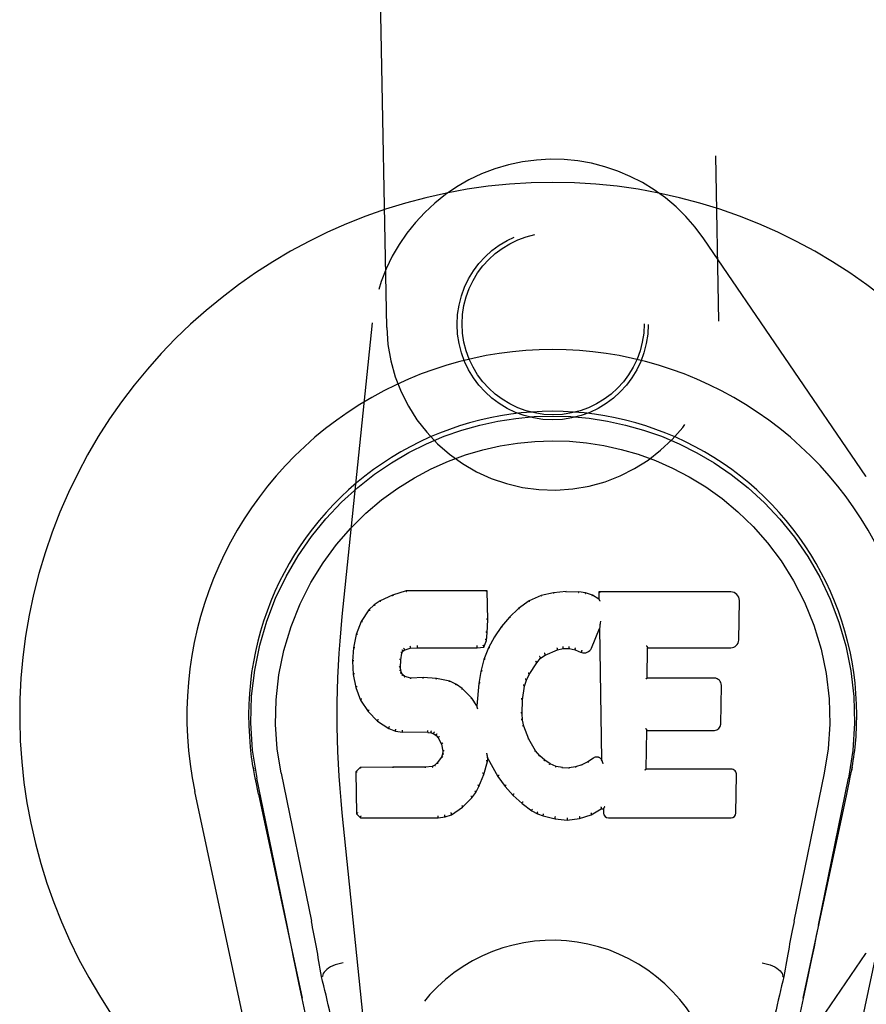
# Model space of a CAD drawing. Header units: inches. Extents: x 0 to 141, y 0 to 91.
# Tile 8 of 15: x 58.94 to 60.53, y 45.15 to 47.01. Entities that reach past the tile are written whole.
import ezdxf

# ---------------------------------------------------------------- set-up
doc = ezdxf.new("R2010")
doc.units = ezdxf.units.IN
doc.header["$LTSCALE"] = 7.730338
doc.header["$MEASUREMENT"] = 0
doc.linetypes.add('HIDDEN', pattern=[0.2, 0.1, -0.1])
doc.layers.add('DOOR_ASSEMBLY', color=7, linetype='CONTINUOUS')

msp = doc.modelspace()

# ---------------------------------------------------------------- linework, layer by layer
at = {"layer": 'DOOR_ASSEMBLY', "color": 8, "linetype": 'HIDDEN'}
for p, q in [((60.2188, 48.2949), (60.2545, 46.4377)), ((59.6296, 46.4257), (59.5939, 48.2829)), ((60.5316, 46.1459), (60.2265, 46.593)), ((59.6017, 46.4346), (59.5449, 45.8811)), ((60.5327, 46.1446), (60.5316, 46.1459)), ((59.5449, 45.5113), (59.6017, 44.9578)), ((60.5316, 45.2465), (60.5327, 45.2478)), ((60.2265, 44.7994), (60.5316, 45.2465))]:
    msp.add_line(p, q, dxfattribs=at)
at = {"layer": 'DOOR_ASSEMBLY', "color": 7, "linetype": 'Continuous'}
for p, q in [((59.6402, 45.9215), (59.6171, 45.9108)), ((59.666, 45.9297), (59.6402, 45.9215)), ((59.6404, 45.9209), (59.6402, 45.9215)), ((59.8189, 45.9297), (59.666, 45.9297)), ((59.6661, 45.929), (59.666, 45.9297)), ((59.8183, 45.9291), (59.8189, 45.9297)), ((59.8201, 45.8749), (59.8189, 45.9297)), ((59.92, 45.9205), (59.8975, 45.9105)), ((59.9436, 45.9259), (59.92, 45.9205)), ((59.9202, 45.9198), (59.92, 45.9205)), ((59.9671, 45.9282), (59.9436, 45.9259)), ((59.9437, 45.9252), (59.9436, 45.9259)), ((59.9671, 45.9282), (59.9912, 45.9278)), ((59.9672, 45.9275), (59.9671, 45.9282)), ((59.9911, 45.9271), (59.9912, 45.9278)), ((60.004, 45.9258), (59.9912, 45.9278)), ((60.0039, 45.9251), (60.004, 45.9258)), ((60.0169, 45.9215), (60.004, 45.9258)), ((60.0166, 45.921), (60.0169, 45.9215)), ((60.029, 45.9136), (60.0169, 45.9215)), ((60.2775, 45.9276), (60.0287, 45.9276)), ((60.0293, 45.927), (60.0287, 45.9276)), ((60.0287, 45.9276), (60.029, 45.9136)), ((59.606, 45.9031), (59.596, 45.8936)), ((59.6171, 45.9108), (59.606, 45.9031)), ((59.6064, 45.9026), (59.606, 45.9031)), ((59.6174, 45.9103), (59.6171, 45.9108)), ((59.8975, 45.9105), (59.8778, 45.8962)), ((59.8978, 45.91), (59.8975, 45.9105)), ((60.029, 45.9136), (60.0296, 45.9124)), ((60.2923, 45.8368), (60.2936, 45.9112)), ((59.596, 45.8936), (59.5813, 45.8718)), ((59.5965, 45.8932), (59.596, 45.8936)), ((59.8608, 45.8798), (59.8456, 45.8621)), ((59.8778, 45.8962), (59.8608, 45.8798)), ((59.8612, 45.8794), (59.8608, 45.8798)), ((59.8782, 45.8957), (59.8778, 45.8962)), ((59.5813, 45.8718), (59.5716, 45.8471)), ((59.5818, 45.8715), (59.5813, 45.8718)), ((59.8187, 45.8504), (59.8201, 45.8749)), ((59.8195, 45.8749), (59.8201, 45.8749)), ((59.8456, 45.8621), (59.8323, 45.8428)), ((59.8461, 45.8617), (59.8456, 45.8621)), ((60.0305, 45.8615), (60.0299, 45.8586)), ((60.0307, 45.8634), (60.0306, 45.8629)), ((60.0308, 45.8641), (60.0307, 45.8634)), ((60.0309, 45.8648), (60.0308, 45.8641)), ((60.0311, 45.8659), (60.0309, 45.8648)), ((60.0312, 45.867), (60.0311, 45.8659)), ((60.0315, 45.8682), (60.0312, 45.867)), ((60.0317, 45.8696), (60.0315, 45.8682)), ((60.032, 45.8715), (60.0317, 45.8696)), ((60.0323, 45.8727), (60.032, 45.8715)), ((59.5716, 45.8471), (59.5666, 45.8221)), ((59.5722, 45.8469), (59.5716, 45.8471)), ((59.8171, 45.8362), (59.8187, 45.8504)), ((59.8181, 45.8505), (59.8187, 45.8504)), ((59.8323, 45.8428), (59.8212, 45.8221)), ((59.8328, 45.8425), (59.8323, 45.8428)), ((60.0151, 45.8218), (60.0299, 45.8586)), ((60.0299, 45.8586), (60.0342, 45.6115)), ((59.6869, 45.8263), (59.687, 45.8249)), ((59.687, 45.8229), (59.687, 45.8224)), ((59.8, 45.8249), (59.7999, 45.8263)), ((59.8, 45.8224), (59.8126, 45.8234)), ((59.8, 45.8229), (59.8, 45.8224)), ((59.8122, 45.824), (59.8126, 45.8234)), ((59.8126, 45.8234), (59.8171, 45.8362)), ((59.8165, 45.8363), (59.8171, 45.8362)), ((60.1203, 45.8228), (60.1208, 45.8223)), ((59.5666, 45.8221), (59.5651, 45.7971)), ((59.5672, 45.822), (59.5666, 45.8221)), ((59.6562, 45.7994), (59.6581, 45.8124)), ((59.6576, 45.8126), (59.6581, 45.8124)), ((59.6581, 45.8124), (59.6598, 45.8157)), ((59.6593, 45.8161), (59.6598, 45.8157)), ((59.6598, 45.8157), (59.6623, 45.8179)), ((59.6621, 45.8184), (59.6623, 45.8179)), ((59.6623, 45.8179), (59.6737, 45.8213)), ((59.6736, 45.8219), (59.6737, 45.8213)), ((59.6737, 45.8213), (59.687, 45.8224)), ((59.687, 45.8224), (59.8, 45.8224)), ((59.8212, 45.8221), (59.8126, 45.8002)), ((59.8217, 45.8218), (59.8212, 45.8221)), ((59.919, 45.8026), (59.9278, 45.8086)), ((59.9276, 45.8091), (59.9278, 45.8086)), ((59.9278, 45.8086), (59.9512, 45.8183)), ((59.951, 45.8189), (59.9512, 45.8183)), ((59.9512, 45.8183), (59.962, 45.8211)), ((59.9619, 45.8216), (59.962, 45.8211)), ((59.962, 45.8211), (59.9729, 45.8209)), ((59.9729, 45.8214), (59.9729, 45.8209)), ((59.9729, 45.8209), (59.9843, 45.8182)), ((59.9844, 45.8188), (59.9843, 45.8182)), ((59.9843, 45.8182), (59.9959, 45.8137)), ((59.9961, 45.8142), (59.9959, 45.8137)), ((60.1198, 45.765), (60.1208, 45.8223)), ((60.1208, 45.8223), (60.2775, 45.8223)), ((59.5657, 45.7971), (59.5651, 45.7971)), ((59.5651, 45.7971), (59.5664, 45.7721)), ((59.6547, 45.7854), (59.6553, 45.7854)), ((59.6553, 45.7854), (59.6562, 45.7994)), ((59.6557, 45.7795), (59.6553, 45.7854)), ((59.6556, 45.7994), (59.6562, 45.7994)), ((59.8126, 45.8002), (59.8066, 45.7778)), ((59.8132, 45.8), (59.8126, 45.8002)), ((59.898, 45.7718), (59.9119, 45.7939)), ((59.9115, 45.7943), (59.9119, 45.7939)), ((59.9119, 45.7939), (59.919, 45.8026)), ((59.9187, 45.8031), (59.919, 45.8026)), ((59.567, 45.7722), (59.5664, 45.7721)), ((59.5664, 45.7721), (59.571, 45.7472)), ((59.6551, 45.7794), (59.6557, 45.7795)), ((59.6571, 45.7749), (59.6557, 45.7795)), ((59.6566, 45.7746), (59.6571, 45.7749)), ((59.6598, 45.7712), (59.6571, 45.7749)), ((59.6594, 45.7707), (59.6598, 45.7712)), ((59.6635, 45.7684), (59.6598, 45.7712)), ((59.6632, 45.7679), (59.6635, 45.7684)), ((59.675, 45.7652), (59.6635, 45.7684)), ((59.8066, 45.7778), (59.8027, 45.755)), ((59.8072, 45.7776), (59.8066, 45.7778)), ((59.8925, 45.7611), (59.898, 45.7718)), ((59.8975, 45.7721), (59.898, 45.7718)), ((59.6749, 45.7645), (59.675, 45.7652)), ((59.698, 45.766), (59.675, 45.7652)), ((59.7231, 45.7646), (59.698, 45.766)), ((59.698, 45.7653), (59.698, 45.766)), ((59.698, 45.7647), (59.698, 45.7653)), ((59.723, 45.764), (59.7231, 45.7646)), ((59.7482, 45.7591), (59.7231, 45.7646)), ((59.748, 45.7585), (59.7482, 45.7591)), ((59.7607, 45.7534), (59.7482, 45.7591)), ((59.7604, 45.7529), (59.7607, 45.7534)), ((59.7717, 45.7456), (59.7607, 45.7534)), ((59.8027, 45.755), (59.7991, 45.7129)), ((59.8033, 45.7549), (59.8027, 45.755)), ((59.8854, 45.7244), (59.889, 45.75)), ((59.8884, 45.7501), (59.889, 45.75)), ((59.889, 45.75), (59.8925, 45.7611)), ((59.892, 45.7613), (59.8925, 45.7611)), ((60.1192, 45.7644), (60.1198, 45.765)), ((60.2465, 45.765), (60.1198, 45.765)), ((60.2585, 45.6783), (60.2598, 45.7515)), ((59.5715, 45.7474), (59.571, 45.7472)), ((59.571, 45.7472), (59.5803, 45.7235)), ((59.7713, 45.7451), (59.7717, 45.7456)), ((59.7899, 45.7273), (59.7717, 45.7456)), ((59.5808, 45.7238), (59.5803, 45.7235)), ((59.5803, 45.7235), (59.5943, 45.7022)), ((59.7894, 45.7269), (59.7899, 45.7273)), ((59.7991, 45.7129), (59.7899, 45.7273)), ((59.7995, 45.711), (59.7991, 45.7129)), ((59.8843, 45.6984), (59.8854, 45.7244)), ((59.8848, 45.7245), (59.8854, 45.7244)), ((59.5947, 45.7025), (59.5943, 45.7022)), ((59.5943, 45.7022), (59.612, 45.6839)), ((59.8837, 45.6983), (59.8843, 45.6984)), ((59.8853, 45.6862), (59.8843, 45.6984)), ((59.6124, 45.6843), (59.612, 45.6839)), ((59.612, 45.6839), (59.6334, 45.67)), ((59.8847, 45.6861), (59.8853, 45.6862)), ((59.8879, 45.6744), (59.8853, 45.6862)), ((59.8873, 45.6742), (59.8879, 45.6744)), ((59.8973, 45.6504), (59.8879, 45.6744)), ((59.6337, 45.6705), (59.6334, 45.67)), ((59.6334, 45.67), (59.6461, 45.6654)), ((59.6462, 45.6659), (59.6461, 45.6654)), ((59.6461, 45.6654), (59.659, 45.6632)), ((59.6591, 45.6637), (59.659, 45.6632)), ((59.7068, 45.6627), (59.659, 45.6632)), ((59.7068, 45.6633), (59.7068, 45.6627)), ((59.7068, 45.6627), (59.7132, 45.6621)), ((59.7133, 45.6627), (59.7132, 45.6621)), ((59.7132, 45.6621), (59.7182, 45.6604)), ((59.7185, 45.6609), (59.7182, 45.6604)), ((59.7182, 45.6604), (59.7227, 45.6571)), ((59.7231, 45.6575), (59.7227, 45.6571)), ((59.7227, 45.6571), (59.7266, 45.6525)), ((60.1181, 45.5934), (60.1194, 45.6665)), ((60.1188, 45.6671), (60.1194, 45.6665)), ((60.1194, 45.6665), (60.2465, 45.6665)), ((59.7271, 45.6528), (59.7266, 45.6525)), ((59.7266, 45.6525), (59.7325, 45.6407)), ((59.7331, 45.6409), (59.7325, 45.6407)), ((59.7325, 45.6407), (59.7349, 45.6275)), ((59.8968, 45.6501), (59.8973, 45.6504)), ((59.9097, 45.628), (59.8973, 45.6504)), ((59.7344, 45.6216), (59.7326, 45.6164)), ((59.7349, 45.6275), (59.7344, 45.6216)), ((59.735, 45.6215), (59.7344, 45.6216)), ((59.7355, 45.6275), (59.7349, 45.6275)), ((59.8182, 45.6226), (59.818, 45.6236)), ((59.8183, 45.6219), (59.8182, 45.6226)), ((59.8185, 45.6212), (59.8183, 45.6219)), ((59.8186, 45.6205), (59.8185, 45.6212)), ((59.8187, 45.6199), (59.8186, 45.6205)), ((59.8189, 45.6193), (59.8187, 45.6199)), ((59.819, 45.6186), (59.8189, 45.6193)), ((59.9092, 45.6276), (59.9097, 45.628)), ((59.9176, 45.6187), (59.9097, 45.628)), ((59.9172, 45.6182), (59.9176, 45.6187)), ((59.927, 45.6103), (59.9176, 45.6187)), ((59.7198, 45.601), (59.7153, 45.5985)), ((59.7243, 45.6054), (59.7198, 45.601)), ((59.7202, 45.6004), (59.7198, 45.601)), ((59.7326, 45.6164), (59.7243, 45.6054)), ((59.7248, 45.605), (59.7243, 45.6054)), ((59.7331, 45.6161), (59.7326, 45.6164)), ((59.8124, 45.5838), (59.8193, 45.6078)), ((59.8187, 45.6079), (59.8193, 45.6078)), ((59.8193, 45.6078), (59.8198, 45.6137)), ((59.8198, 45.6137), (59.8194, 45.6157)), ((59.8198, 45.6137), (59.8389, 45.5798)), ((59.9266, 45.6098), (59.927, 45.6103)), ((59.9372, 45.6034), (59.927, 45.6103)), ((59.9369, 45.6028), (59.9372, 45.6034)), ((59.9483, 45.5989), (59.9372, 45.6034)), ((59.9969, 45.602), (59.985, 45.5981)), ((60.0082, 45.6072), (59.9969, 45.602)), ((59.9971, 45.6014), (59.9969, 45.602)), ((60.0186, 45.6143), (60.0082, 45.6072)), ((60.0085, 45.6066), (60.0082, 45.6072)), ((60.019, 45.6138), (60.0186, 45.6143)), ((60.0342, 45.6115), (60.0342, 45.6114)), ((60.0349, 45.6093), (60.0342, 45.6114)), ((60.037, 45.6039), (60.0363, 45.606)), ((59.3785, 45.5946), (59.378, 45.5974)), ((59.3781, 45.5973), (59.3794, 45.5902)), ((59.3805, 45.5836), (59.3785, 45.5946)), ((59.3811, 45.5806), (59.3805, 45.5836)), ((59.4306, 45.5858), (59.4876, 45.3069)), ((59.5792, 45.5966), (59.5713, 45.5885)), ((59.5719, 45.5882), (59.5713, 45.5885)), ((59.5713, 45.5885), (59.5727, 45.5092)), ((59.641, 45.5972), (59.5792, 45.5966)), ((59.5795, 45.5959), (59.5792, 45.5966)), ((59.7016, 45.5975), (59.641, 45.5972)), ((59.641, 45.5965), (59.641, 45.5972)), ((59.641, 45.5965), (59.641, 45.5959)), ((59.7153, 45.5985), (59.7016, 45.5975)), ((59.7017, 45.5968), (59.7016, 45.5975)), ((59.7155, 45.5979), (59.7153, 45.5985)), ((59.8032, 45.5611), (59.8124, 45.5838)), ((59.8119, 45.584), (59.8124, 45.5838)), ((59.9481, 45.5983), (59.9483, 45.5989)), ((59.9605, 45.5968), (59.9483, 45.5989)), ((59.9604, 45.5961), (59.9605, 45.5968)), ((59.9605, 45.5968), (59.9729, 45.5963)), ((59.985, 45.5981), (59.9729, 45.5963)), ((59.9729, 45.5956), (59.9729, 45.5963)), ((59.9851, 45.5975), (59.985, 45.5981)), ((60.1175, 45.5928), (60.1181, 45.5934)), ((60.2781, 45.5934), (60.1181, 45.5934)), ((60.2872, 45.5108), (60.2885, 45.5829)), ((60.4535, 45.5858), (60.3965, 45.3069)), ((60.5026, 45.5786), (60.5031, 45.5813)), ((60.5031, 45.5813), (60.5036, 45.584)), ((60.5036, 45.584), (60.5052, 45.5923)), ((60.506, 45.5974), (60.5047, 45.5902)), ((60.5052, 45.5923), (60.5061, 45.5974)), ((59.3818, 45.5775), (59.3811, 45.5806)), ((59.3841, 45.5659), (59.3818, 45.5775)), ((59.3862, 45.5562), (59.3841, 45.5659)), ((59.4416, 45.2997), (59.385, 45.5766)), ((59.8394, 45.5801), (59.8389, 45.5798)), ((59.8389, 45.5798), (59.8522, 45.561)), ((60.4425, 45.2997), (60.499, 45.5766)), ((60.4979, 45.5562), (60.501, 45.5709)), ((60.501, 45.5709), (60.5026, 45.5786)), ((59.4655, 44.6256), (59.2682, 45.5516)), ((59.3882, 45.5467), (59.3862, 45.5562)), ((59.3882, 45.5466), (59.4701, 45.1624)), ((59.79, 45.5393), (59.7974, 45.5498)), ((59.7969, 45.5501), (59.7974, 45.5498)), ((59.7974, 45.5498), (59.8032, 45.5611)), ((59.8027, 45.5613), (59.8032, 45.5611)), ((59.8526, 45.5613), (59.8522, 45.561)), ((59.8522, 45.561), (59.8674, 45.5441)), ((59.8678, 45.5445), (59.8674, 45.5441)), ((60.414, 45.1624), (60.4959, 45.5466)), ((60.6159, 45.5516), (60.4186, 44.6256)), ((60.4959, 45.5467), (60.4979, 45.5562)), ((59.7722, 45.522), (59.79, 45.5393)), ((59.7896, 45.5396), (59.79, 45.5393)), ((59.8674, 45.5441), (59.8845, 45.5289)), ((59.8849, 45.5294), (59.8845, 45.5289)), ((59.8845, 45.5289), (59.9028, 45.515)), ((59.5732, 45.5094), (59.5727, 45.5092)), ((59.5727, 45.5092), (59.5803, 45.5018)), ((59.7392, 45.5035), (59.7514, 45.5078)), ((59.7511, 45.5083), (59.7514, 45.5078)), ((59.7514, 45.5078), (59.7722, 45.522)), ((59.7718, 45.5224), (59.7722, 45.522)), ((59.9031, 45.5155), (59.9028, 45.515)), ((59.9028, 45.515), (59.9133, 45.5096)), ((59.9135, 45.5101), (59.9133, 45.5096)), ((59.9133, 45.5096), (59.9243, 45.5059)), ((59.9926, 45.5009), (60.0147, 45.5077)), ((60.0145, 45.5083), (60.0147, 45.5077)), ((60.0147, 45.5077), (60.0334, 45.5189)), ((60.0332, 45.5195), (60.0334, 45.5189)), ((60.0334, 45.5189), (60.0377, 45.5189)), ((60.0383, 45.5195), (60.0377, 45.5189)), ((60.0377, 45.5189), (60.0379, 45.5108)), ((59.5805, 45.5024), (59.5803, 45.5018)), ((59.5803, 45.5018), (59.7264, 45.5018)), ((59.7264, 45.5043), (59.7262, 45.5057)), ((59.7264, 45.5018), (59.7392, 45.5035)), ((59.7264, 45.5024), (59.7264, 45.5018)), ((59.739, 45.504), (59.7392, 45.5035)), ((59.9245, 45.5064), (59.9243, 45.5059)), ((59.9243, 45.5059), (59.9466, 45.5002)), ((59.9467, 45.5008), (59.9466, 45.5002)), ((59.9466, 45.5002), (59.9695, 45.4977)), ((59.9695, 45.4977), (59.9926, 45.5009)), ((59.9695, 45.4982), (59.9695, 45.4977)), ((59.9924, 45.5014), (59.9926, 45.5009)), ((60.047, 45.5018), (60.2781, 45.5018)), ((59.5086, 45.2031), (59.5066, 45.2027)), ((60.3755, 45.2031), (60.3775, 45.2027))]:
    msp.add_line(p, q, dxfattribs=at)
for points in [[(59.3851, 45.5766), (59.3769, 45.6292), (59.3736, 45.681), (59.375, 45.7312), (59.3807, 45.78), (59.3903, 45.8272), (59.4036, 45.8725), (59.4202, 45.9157), (59.4399, 45.9567), (59.4624, 45.9955), (59.4876, 46.0318), (59.515, 46.0655), (59.5442, 46.0964), (59.5748, 46.1242), (59.6064, 46.1491), (59.6386, 46.171), (59.6712, 46.1902), (59.7041, 46.2066), (59.7373, 46.2207), (59.7709, 46.2325), (59.8048, 46.242), (59.8387, 46.2493), (59.8728, 46.2546), (59.9073, 46.2578), (59.942, 46.2588)], [(59.942, 46.2588), (59.9763, 46.2578), (60.0107, 46.2547), (60.045, 46.2494), (60.0792, 46.242), (60.1131, 46.2325), (60.1468, 46.2207), (60.1804, 46.2065), (60.2136, 46.1898), (60.2462, 46.1706), (60.2783, 46.1487), (60.3101, 46.1236), (60.3409, 46.0954), (60.37, 46.0646), (60.3972, 46.0309), (60.4223, 45.9945), (60.4449, 45.9555), (60.4646, 45.9142), (60.4811, 45.8707), (60.4942, 45.8257), (60.5036, 45.7789), (60.5091, 45.7303), (60.5104, 45.6801), (60.5072, 45.6287), (60.499, 45.5766)], [(59.4306, 45.5858), (59.4233, 45.6316), (59.4202, 45.6777), (59.4212, 45.7244), (59.4263, 45.7711), (59.4358, 45.8174), (59.4492, 45.8624), (59.4663, 45.9051), (59.4866, 45.9453), (59.5095, 45.9825), (59.5347, 46.0168), (59.5617, 46.0478), (59.5901, 46.0758), (59.6197, 46.1008), (59.6502, 46.1231), (59.6815, 46.1426), (59.7134, 46.1595), (59.7455, 46.1739), (59.7779, 46.1858), (59.8105, 46.1954), (59.8431, 46.2028), (59.8757, 46.2081), (59.9083, 46.2112), (59.9409, 46.2123), (59.9735, 46.2113), (60.0059, 46.2084), (60.0384, 46.2033), (60.0709, 46.1961), (60.1033, 46.1868), (60.1356, 46.1751), (60.1677, 46.161), (60.1993, 46.1445), (60.2304, 46.1254), (60.261, 46.1035), (60.2908, 46.0787), (60.3194, 46.051), (60.3467, 46.0201), (60.3723, 45.986), (60.3956, 45.9487), (60.4164, 45.908), (60.434, 45.8649), (60.4477, 45.8199), (60.4574, 45.7736)], [(59.6404, 45.9209), (59.6405, 45.9209), (59.6406, 45.9208), (59.6408, 45.9208), (59.6409, 45.9207), (59.641, 45.9206), (59.6411, 45.9204)], [(59.6661, 45.929), (59.6661, 45.929), (59.6662, 45.929), (59.6662, 45.9289), (59.6663, 45.9288), (59.6663, 45.9286), (59.6664, 45.9285)], [(59.8177, 45.929), (59.8175, 45.929), (59.8173, 45.929), (59.8171, 45.9289), (59.8168, 45.9288), (59.8166, 45.9286), (59.8164, 45.9285)], [(59.9208, 45.9194), (59.9207, 45.9195), (59.9205, 45.9197), (59.9204, 45.9198), (59.9204, 45.9198), (59.9203, 45.9198), (59.9202, 45.9198)], [(59.944, 45.9247), (59.9439, 45.9248), (59.9439, 45.925), (59.9438, 45.9251), (59.9438, 45.9252), (59.9437, 45.9252), (59.9437, 45.9252)], [(59.9672, 45.927), (59.9672, 45.9271), (59.9672, 45.9273), (59.9672, 45.9274), (59.9672, 45.9275), (59.9672, 45.9275), (59.9672, 45.9275)], [(59.9909, 45.9265), (59.991, 45.9267), (59.991, 45.9268), (59.991, 45.927), (59.9911, 45.927), (59.9911, 45.9271), (59.9911, 45.9271)], [(60.0034, 45.9246), (60.0035, 45.9248), (60.0036, 45.9249), (60.0036, 45.925), (60.0037, 45.9251), (60.0038, 45.9251), (60.0038, 45.9251)], [(60.0158, 45.9206), (60.0159, 45.9207), (60.016, 45.9208), (60.0162, 45.9209), (60.0163, 45.921), (60.0165, 45.921), (60.0166, 45.921)], [(60.0313, 45.9264), (60.0311, 45.9266), (60.0308, 45.9267), (60.0306, 45.9268), (60.0303, 45.9269), (60.0301, 45.9269), (60.0299, 45.927)], [(59.6064, 45.9027), (59.6065, 45.9027), (59.6067, 45.9027), (59.6069, 45.9027), (59.6071, 45.9027), (59.6073, 45.9026), (59.6076, 45.9025)], [(59.6174, 45.9103), (59.6175, 45.9103), (59.6177, 45.9103), (59.6178, 45.9103), (59.6179, 45.9102), (59.6181, 45.9101), (59.6184, 45.9099)], [(59.8988, 45.9096), (59.8986, 45.9098), (59.8984, 45.9099), (59.8982, 45.91), (59.8981, 45.91), (59.8979, 45.91), (59.8978, 45.9099)], [(60.0316, 45.9101), (60.0313, 45.9106), (60.031, 45.911), (60.0307, 45.9114), (60.0305, 45.9117), (60.0302, 45.9119), (60.03, 45.9121)], [(59.5966, 45.8932), (59.5967, 45.8933), (59.597, 45.8934), (59.5972, 45.8935), (59.5975, 45.8934), (59.5977, 45.8934), (59.598, 45.8933)], [(59.8626, 45.8794), (59.8623, 45.8795), (59.8621, 45.8796), (59.8618, 45.8796), (59.8616, 45.8796), (59.8614, 45.8795), (59.8612, 45.8794)], [(59.8795, 45.8956), (59.8792, 45.8957), (59.8789, 45.8958), (59.8788, 45.8958), (59.8786, 45.8958), (59.8784, 45.8958), (59.8782, 45.8957)], [(59.5819, 45.8716), (59.5821, 45.8717), (59.5823, 45.8719), (59.5826, 45.872), (59.5829, 45.872), (59.5832, 45.872), (59.5836, 45.8719)], [(59.8195, 45.8748), (59.8194, 45.8752), (59.8192, 45.8756), (59.8189, 45.8759), (59.8185, 45.8761), (59.818, 45.8762), (59.8175, 45.8763)], [(59.8476, 45.8618), (59.8473, 45.8619), (59.847, 45.862), (59.8467, 45.862), (59.8465, 45.8619), (59.8462, 45.8618), (59.846, 45.8617)], [(60.0306, 45.8629), (60.0306, 45.8627), (60.0305, 45.8625), (60.0305, 45.8623)], [(60.0305, 45.8623), (60.0305, 45.8621), (60.0305, 45.8619), (60.0305, 45.8617)], [(59.5722, 45.847), (59.5724, 45.8473), (59.5726, 45.8475), (59.5729, 45.8476), (59.5733, 45.8477), (59.5737, 45.8478), (59.5741, 45.8477)], [(59.8181, 45.8505), (59.8181, 45.8509), (59.8179, 45.8512), (59.8175, 45.8515), (59.8171, 45.8518), (59.8167, 45.8519), (59.8161, 45.852)], [(59.8345, 45.8428), (59.8341, 45.8429), (59.8338, 45.8429), (59.8335, 45.8429), (59.8332, 45.8428), (59.833, 45.8427), (59.8328, 45.8424)], [(59.5672, 45.822), (59.5673, 45.8223), (59.5675, 45.8226), (59.5678, 45.8228), (59.5682, 45.823), (59.5687, 45.8231), (59.5691, 45.8231)], [(59.6732, 45.8252), (59.6733, 45.8248), (59.6735, 45.8243), (59.6736, 45.8238), (59.6737, 45.8232), (59.6737, 45.8227), (59.6737, 45.8223), (59.6737, 45.822), (59.6736, 45.8219)], [(59.687, 45.8249), (59.687, 45.8244), (59.687, 45.8239), (59.687, 45.8235), (59.687, 45.8232), (59.687, 45.823), (59.687, 45.8229)], [(59.8, 45.8229), (59.8, 45.823), (59.8, 45.8232), (59.8, 45.8235), (59.8, 45.8239), (59.8, 45.8244), (59.8, 45.8249)], [(59.8123, 45.8243), (59.8123, 45.8246), (59.8123, 45.8249), (59.8122, 45.8253), (59.812, 45.8257), (59.8117, 45.8261), (59.8114, 45.8265), (59.8111, 45.8269), (59.8108, 45.8272)], [(59.8165, 45.8364), (59.8165, 45.8368), (59.8163, 45.8371), (59.816, 45.8375), (59.8156, 45.8377), (59.8151, 45.838), (59.8146, 45.8381)], [(59.9619, 45.8216), (59.962, 45.8217), (59.962, 45.8219), (59.962, 45.8223), (59.962, 45.8228), (59.9619, 45.8233), (59.9619, 45.8239), (59.9618, 45.8245), (59.9617, 45.825)], [(59.9729, 45.8214), (59.9729, 45.8215), (59.9728, 45.8218), (59.9728, 45.8221), (59.9729, 45.8226), (59.9729, 45.8231), (59.973, 45.8237), (59.9731, 45.8243), (59.9732, 45.8248)], [(60.1183, 45.8262), (60.1186, 45.826), (60.1188, 45.8258), (60.1191, 45.8255), (60.1193, 45.8253), (60.1195, 45.825), (60.1197, 45.8248)], [(60.1197, 45.8248), (60.1198, 45.8245), (60.12, 45.8243), (60.1201, 45.824), (60.1202, 45.8238), (60.1202, 45.8236), (60.1203, 45.8234)], [(59.6557, 45.8146), (59.6562, 45.8144), (59.6567, 45.8142), (59.6571, 45.8139), (59.6574, 45.8136), (59.6575, 45.8132), (59.6576, 45.8128)], [(59.6577, 45.8187), (59.6582, 45.8184), (59.6587, 45.818), (59.6591, 45.8176), (59.6593, 45.8171), (59.6594, 45.8167), (59.6594, 45.8162)], [(59.6611, 45.8215), (59.6614, 45.8212), (59.6617, 45.8208), (59.662, 45.8203), (59.6621, 45.8198), (59.6623, 45.8194), (59.6623, 45.819), (59.6623, 45.8186), (59.6621, 45.8184)], [(59.8235, 45.8224), (59.8231, 45.8224), (59.8228, 45.8224), (59.8224, 45.8224), (59.8222, 45.8222), (59.8219, 45.822), (59.8217, 45.8218)], [(59.9187, 45.8031), (59.9188, 45.8034), (59.9189, 45.8037), (59.9188, 45.8041), (59.9186, 45.8045), (59.9184, 45.8049), (59.9181, 45.8053), (59.9177, 45.8056), (59.9173, 45.8059)], [(59.9276, 45.8091), (59.9277, 45.8093), (59.9278, 45.8096), (59.9278, 45.81), (59.9277, 45.8105), (59.9275, 45.8109), (59.9272, 45.8114), (59.9269, 45.8119), (59.9266, 45.8122)], [(59.951, 45.8189), (59.9512, 45.819), (59.9512, 45.8193), (59.9512, 45.8196), (59.9512, 45.8201), (59.9511, 45.8206), (59.9509, 45.8211), (59.9507, 45.8217), (59.9504, 45.8221)], [(59.9844, 45.8188), (59.9843, 45.8189), (59.9842, 45.8192), (59.9842, 45.8195), (59.9843, 45.82), (59.9844, 45.8205), (59.9846, 45.821), (59.9848, 45.8216), (59.985, 45.822)], [(59.9969, 45.8175), (59.9966, 45.8171), (59.9963, 45.8166), (59.9961, 45.8161), (59.996, 45.8156), (59.9959, 45.8151), (59.9959, 45.8147), (59.996, 45.8144), (59.9961, 45.8142)], [(59.5657, 45.7972), (59.5658, 45.7975), (59.566, 45.7978), (59.5664, 45.7981), (59.5668, 45.7983), (59.5672, 45.7984), (59.5677, 45.7985)], [(59.6527, 45.7868), (59.6532, 45.7867), (59.6537, 45.7866), (59.6541, 45.7864), (59.6544, 45.7861), (59.6546, 45.7858), (59.6547, 45.7854)], [(59.6536, 45.801), (59.6541, 45.8009), (59.6546, 45.8008), (59.655, 45.8005), (59.6553, 45.8002), (59.6555, 45.7998), (59.6556, 45.7994)], [(59.815, 45.8008), (59.8146, 45.8008), (59.8142, 45.8008), (59.8139, 45.8007), (59.8136, 45.8005), (59.8133, 45.8003), (59.8131, 45.8)], [(59.9115, 45.7943), (59.9116, 45.7946), (59.9116, 45.7949), (59.9115, 45.7953), (59.9113, 45.7957), (59.911, 45.796), (59.9107, 45.7963), (59.9103, 45.7966), (59.9098, 45.7968)], [(59.567, 45.7722), (59.567, 45.7726), (59.5672, 45.773), (59.5675, 45.7733), (59.5679, 45.7735), (59.5684, 45.7737), (59.5689, 45.7738)], [(59.6532, 45.7804), (59.6536, 45.7804), (59.654, 45.7803), (59.6544, 45.7802), (59.6547, 45.78), (59.6549, 45.7798), (59.6551, 45.7795)], [(59.6548, 45.775), (59.6552, 45.7751), (59.6555, 45.7751), (59.6558, 45.7751), (59.6561, 45.775), (59.6563, 45.7749), (59.6565, 45.7747)], [(59.658, 45.7707), (59.6582, 45.7708), (59.6585, 45.7709), (59.6587, 45.7709), (59.6589, 45.7709), (59.6591, 45.7708), (59.6593, 45.7708)], [(59.6624, 45.7675), (59.6625, 45.7676), (59.6627, 45.7677), (59.6628, 45.7678), (59.6629, 45.7679), (59.6631, 45.7679), (59.6632, 45.7679)], [(59.8091, 45.7786), (59.8087, 45.7786), (59.8083, 45.7785), (59.8079, 45.7784), (59.8076, 45.7782), (59.8073, 45.7779), (59.8072, 45.7776)], [(59.8975, 45.7721), (59.8976, 45.7725), (59.8975, 45.773), (59.8972, 45.7734), (59.8968, 45.7739), (59.8963, 45.7742), (59.8958, 45.7744)], [(60.4574, 45.7736), (60.4628, 45.7261), (60.4639, 45.6785), (60.4609, 45.6319), (60.4535, 45.5858)], [(59.5715, 45.7475), (59.5716, 45.7479), (59.5717, 45.7483), (59.572, 45.7486), (59.5724, 45.7489), (59.5729, 45.7492), (59.5735, 45.7493)], [(59.6747, 45.764), (59.6747, 45.7641), (59.6748, 45.7643), (59.6748, 45.7644), (59.6748, 45.7645), (59.6749, 45.7645), (59.6749, 45.7645)], [(59.7227, 45.7634), (59.7228, 45.7636), (59.7228, 45.7637), (59.7229, 45.7639), (59.7229, 45.7639), (59.7229, 45.764), (59.723, 45.764)], [(59.7474, 45.758), (59.7475, 45.7582), (59.7476, 45.7583), (59.7477, 45.7584), (59.7478, 45.7585), (59.7479, 45.7585), (59.7479, 45.7585)], [(59.7594, 45.7525), (59.7596, 45.7527), (59.7598, 45.7528), (59.76, 45.7529), (59.7601, 45.7529), (59.7602, 45.7529), (59.7603, 45.7529)], [(59.8053, 45.756), (59.8048, 45.756), (59.8044, 45.7559), (59.804, 45.7558), (59.8037, 45.7556), (59.8034, 45.7552), (59.8033, 45.7549)], [(59.8884, 45.7502), (59.8884, 45.7506), (59.8882, 45.751), (59.8879, 45.7513), (59.8875, 45.7516), (59.887, 45.7518), (59.8865, 45.7519)], [(59.892, 45.7614), (59.892, 45.7618), (59.8919, 45.7622), (59.8916, 45.7626), (59.8912, 45.763), (59.8907, 45.7633), (59.8901, 45.7634)], [(60.1172, 45.7638), (60.1175, 45.764), (60.1177, 45.7641), (60.118, 45.7642), (60.1182, 45.7643), (60.1184, 45.7644), (60.1186, 45.7644)], [(59.7701, 45.745), (59.7703, 45.7451), (59.7705, 45.7452), (59.7708, 45.7452), (59.771, 45.7452), (59.7711, 45.7452), (59.7713, 45.7451)], [(59.5808, 45.7239), (59.5807, 45.7243), (59.5809, 45.7247), (59.5811, 45.7251), (59.5815, 45.7255), (59.582, 45.7258), (59.5826, 45.7261)], [(59.7879, 45.7271), (59.7882, 45.7272), (59.7885, 45.7272), (59.7887, 45.7272), (59.789, 45.7272), (59.7892, 45.7271), (59.7894, 45.727)], [(59.8848, 45.7245), (59.8848, 45.7249), (59.8846, 45.7252), (59.8843, 45.7255), (59.8839, 45.7258), (59.8834, 45.7259), (59.8829, 45.726)], [(59.5947, 45.7026), (59.5946, 45.7029), (59.5946, 45.7032), (59.5947, 45.7036), (59.5949, 45.7039), (59.5951, 45.7043), (59.5955, 45.7046), (59.5959, 45.7049), (59.5963, 45.7051)], [(59.801, 45.7064), (59.8005, 45.7083), (59.8002, 45.7091), (59.8, 45.7099), (59.7998, 45.7104), (59.7996, 45.7108)], [(59.8837, 45.6984), (59.8836, 45.6987), (59.8834, 45.6991), (59.883, 45.6993), (59.8826, 45.6995), (59.8822, 45.6996), (59.8817, 45.6997)], [(59.6124, 45.6844), (59.6122, 45.6846), (59.6122, 45.6849), (59.6122, 45.6853), (59.6124, 45.6857), (59.6126, 45.6861), (59.6129, 45.6865), (59.6133, 45.6869), (59.6137, 45.6872)], [(59.8846, 45.6862), (59.8845, 45.6865), (59.8843, 45.6867), (59.884, 45.6869), (59.8836, 45.6871), (59.8832, 45.6872), (59.8827, 45.6872)], [(59.8873, 45.6742), (59.8871, 45.6745), (59.8869, 45.6747), (59.8866, 45.6749), (59.8862, 45.675), (59.8858, 45.675), (59.8854, 45.675)], [(59.6337, 45.6705), (59.6335, 45.6707), (59.6335, 45.671), (59.6335, 45.6714), (59.6336, 45.6718), (59.6337, 45.6723), (59.634, 45.6728), (59.6343, 45.6733), (59.6346, 45.6737)], [(59.6462, 45.6659), (59.6461, 45.666), (59.646, 45.6663), (59.646, 45.6666), (59.6461, 45.6671), (59.6462, 45.6676), (59.6463, 45.6682), (59.6465, 45.6687), (59.6467, 45.6692)], [(59.6591, 45.6637), (59.659, 45.6638), (59.659, 45.664), (59.659, 45.6644), (59.659, 45.6649), (59.659, 45.6654), (59.6591, 45.666), (59.6592, 45.6666), (59.6592, 45.6671)], [(59.7068, 45.6633), (59.7068, 45.6633), (59.7068, 45.6636), (59.7068, 45.6639), (59.7068, 45.6644), (59.7068, 45.6649), (59.7068, 45.6655), (59.7069, 45.6661), (59.7069, 45.6666)], [(59.7133, 45.6627), (59.7132, 45.6628), (59.7132, 45.663), (59.7131, 45.6634), (59.7132, 45.6638), (59.7133, 45.6644), (59.7134, 45.6649), (59.7135, 45.6655), (59.7137, 45.666)], [(59.7185, 45.6609), (59.7183, 45.6611), (59.7183, 45.6614), (59.7183, 45.6618), (59.7184, 45.6623), (59.7186, 45.6627), (59.7188, 45.6632), (59.7191, 45.6637), (59.7194, 45.6641)], [(59.7232, 45.6574), (59.723, 45.6577), (59.7229, 45.6581), (59.723, 45.6585), (59.7231, 45.6589), (59.7234, 45.6593), (59.7237, 45.6597), (59.7241, 45.66), (59.7245, 45.6603)], [(60.1169, 45.6704), (60.1171, 45.6702), (60.1174, 45.67), (60.1176, 45.6698), (60.1178, 45.6695), (60.118, 45.6693), (60.1182, 45.669)], [(60.1182, 45.669), (60.1184, 45.6688), (60.1185, 45.6685), (60.1186, 45.6683), (60.1187, 45.668), (60.1188, 45.6678), (60.1188, 45.6677)], [(59.7271, 45.6529), (59.727, 45.6533), (59.7271, 45.6537), (59.7273, 45.6542), (59.7277, 45.6546), (59.7282, 45.655), (59.7288, 45.6553)], [(59.7331, 45.641), (59.7331, 45.6414), (59.7332, 45.6418), (59.7335, 45.6422), (59.7339, 45.6425), (59.7344, 45.6427), (59.735, 45.6429)], [(59.8967, 45.6501), (59.8966, 45.6503), (59.8963, 45.6505), (59.896, 45.6506), (59.8957, 45.6507), (59.8954, 45.6507), (59.895, 45.6506)], [(59.378, 45.5974), (59.3769, 45.6037), (59.3758, 45.61), (59.3749, 45.6162), (59.374, 45.6225), (59.3733, 45.6287), (59.3726, 45.6348)], [(59.735, 45.6216), (59.7352, 45.6219), (59.7354, 45.6221), (59.7357, 45.6223), (59.7361, 45.6224), (59.7365, 45.6224), (59.7369, 45.6224)], [(59.7355, 45.6276), (59.7356, 45.6279), (59.7358, 45.6282), (59.7361, 45.6285), (59.7365, 45.6287), (59.737, 45.6289), (59.7375, 45.6289)], [(59.8192, 45.6174), (59.8191, 45.6178), (59.8191, 45.618), (59.819, 45.6186)], [(59.9076, 45.6279), (59.9079, 45.628), (59.9082, 45.628), (59.9085, 45.628), (59.9088, 45.6279), (59.909, 45.6278), (59.9092, 45.6277)], [(59.9158, 45.6182), (59.9161, 45.6183), (59.9163, 45.6184), (59.9166, 45.6184), (59.9168, 45.6184), (59.917, 45.6183), (59.9172, 45.6182)], [(60.506, 45.5974), (60.5072, 45.6038), (60.5082, 45.6101), (60.5092, 45.6164), (60.5101, 45.6226), (60.5108, 45.6288), (60.5115, 45.6348)], [(59.7202, 45.6005), (59.7204, 45.6005), (59.7205, 45.6005), (59.7207, 45.6005), (59.7209, 45.6004), (59.7211, 45.6004), (59.7213, 45.6002)], [(59.7247, 45.6049), (59.7249, 45.6051), (59.7252, 45.6052), (59.7254, 45.6052), (59.7257, 45.6052), (59.726, 45.6051), (59.7262, 45.605)], [(59.7332, 45.6162), (59.7334, 45.6164), (59.7336, 45.6165), (59.7339, 45.6166), (59.7342, 45.6166), (59.7345, 45.6166), (59.7348, 45.6165)], [(59.8187, 45.608), (59.8187, 45.6084), (59.8185, 45.6087), (59.8182, 45.6091), (59.8178, 45.6093), (59.8173, 45.6095), (59.8168, 45.6096)], [(59.8194, 45.6158), (59.8194, 45.616), (59.8194, 45.6162), (59.8194, 45.6163), (59.8193, 45.6165), (59.8193, 45.6167), (59.8193, 45.617), (59.8192, 45.6172), (59.8192, 45.6174)], [(59.9254, 45.6096), (59.9257, 45.6098), (59.9259, 45.6099), (59.9261, 45.6099), (59.9263, 45.6099), (59.9265, 45.6099), (59.9266, 45.6098)], [(59.936, 45.6025), (59.9362, 45.6027), (59.9364, 45.6028), (59.9365, 45.6028), (59.9366, 45.6029), (59.9368, 45.6029), (59.9369, 45.6028)], [(59.9978, 45.6009), (59.9977, 45.6011), (59.9976, 45.6012), (59.9975, 45.6013), (59.9974, 45.6014), (59.9972, 45.6014), (59.9972, 45.6014)], [(60.0095, 45.6063), (60.0093, 45.6065), (60.0091, 45.6066), (60.0089, 45.6066), (60.0088, 45.6067), (60.0087, 45.6067), (60.0086, 45.6066)], [(60.0342, 45.6115), (60.0335, 45.6124), (60.0328, 45.6132), (60.0321, 45.6139), (60.0314, 45.6145), (60.0306, 45.615), (60.0298, 45.6154), (60.0291, 45.6157), (60.0283, 45.616), (60.0275, 45.6162), (60.0267, 45.6164), (60.0259, 45.6165), (60.0251, 45.6165)], [(60.0363, 45.606), (60.0359, 45.607), (60.0356, 45.6078), (60.0353, 45.6085), (60.0351, 45.609)], [(59.5722, 45.5885), (59.5724, 45.5886), (59.5726, 45.5887), (59.5729, 45.5888), (59.5732, 45.5888), (59.5735, 45.5888), (59.5739, 45.5888)], [(59.5796, 45.5959), (59.5797, 45.5959), (59.5798, 45.5959), (59.5799, 45.5958), (59.5801, 45.5957), (59.5802, 45.5955), (59.5803, 45.5954)], [(59.7017, 45.5968), (59.7017, 45.5968), (59.7017, 45.5967), (59.7017, 45.5967), (59.7017, 45.5965), (59.7017, 45.5964), (59.7018, 45.5962)], [(59.7155, 45.5979), (59.7156, 45.5979), (59.7157, 45.5978), (59.7158, 45.5978), (59.7159, 45.5977), (59.7159, 45.5975), (59.716, 45.5974)], [(59.8118, 45.584), (59.8119, 45.5844), (59.8117, 45.5849), (59.8114, 45.5853), (59.811, 45.5856), (59.8105, 45.5859), (59.81, 45.586)], [(59.8394, 45.5801), (59.8393, 45.5805), (59.8394, 45.581), (59.8396, 45.5814), (59.84, 45.5819), (59.8405, 45.5822), (59.8411, 45.5825)], [(59.9476, 45.5978), (59.9477, 45.598), (59.9478, 45.5981), (59.9479, 45.5982), (59.948, 45.5983), (59.9481, 45.5983), (59.9481, 45.5983)], [(59.9602, 45.5956), (59.9603, 45.5957), (59.9603, 45.5959), (59.9603, 45.596), (59.9604, 45.5961), (59.9604, 45.5961), (59.9604, 45.5961)], [(59.973, 45.5951), (59.973, 45.5952), (59.973, 45.5954), (59.973, 45.5955), (59.973, 45.5956), (59.9729, 45.5956), (59.9729, 45.5956)], [(59.9856, 45.597), (59.9855, 45.5971), (59.9854, 45.5973), (59.9853, 45.5974), (59.9853, 45.5974), (59.9852, 45.5975), (59.9851, 45.5975)], [(60.1155, 45.5922), (60.1157, 45.5924), (60.116, 45.5925), (60.1162, 45.5927), (60.1165, 45.5927), (60.1167, 45.5928), (60.1169, 45.5928)], [(59.8026, 45.5612), (59.8027, 45.5617), (59.8026, 45.5622), (59.8023, 45.5626), (59.8019, 45.563), (59.8014, 45.5633), (59.8009, 45.5635)], [(59.8526, 45.5614), (59.8525, 45.5617), (59.8525, 45.562), (59.8525, 45.5624), (59.8527, 45.5628), (59.853, 45.5631), (59.8533, 45.5635), (59.8537, 45.5637), (59.8542, 45.5639)], [(59.7969, 45.5501), (59.797, 45.5505), (59.7969, 45.551), (59.7967, 45.5515), (59.7963, 45.5519), (59.7958, 45.5523), (59.7952, 45.5525)], [(59.8678, 45.5445), (59.8677, 45.5448), (59.8676, 45.5451), (59.8677, 45.5454), (59.8678, 45.5458), (59.8681, 45.5462), (59.8684, 45.5466), (59.8688, 45.547), (59.8692, 45.5473)], [(59.7896, 45.5396), (59.7897, 45.5399), (59.7898, 45.5403), (59.7897, 45.5407), (59.7895, 45.541), (59.7892, 45.5414), (59.7889, 45.5418), (59.7885, 45.5421), (59.7881, 45.5423)], [(59.8848, 45.5294), (59.8847, 45.5296), (59.8846, 45.53), (59.8847, 45.5303), (59.8848, 45.5308), (59.8851, 45.5312), (59.8854, 45.5316), (59.8857, 45.532), (59.8861, 45.5323)], [(59.5733, 45.5098), (59.5733, 45.5102), (59.5735, 45.5106), (59.5738, 45.5109), (59.5742, 45.5112), (59.5747, 45.5115), (59.5752, 45.5117)], [(59.739, 45.504), (59.7391, 45.5041), (59.7392, 45.5044), (59.7392, 45.5048), (59.7391, 45.5052), (59.7391, 45.5057), (59.7389, 45.5063), (59.7388, 45.5068), (59.7386, 45.5073)], [(59.7511, 45.5083), (59.7513, 45.5085), (59.7513, 45.5088), (59.7513, 45.5092), (59.7512, 45.5096), (59.7511, 45.5101), (59.7508, 45.5106), (59.7505, 45.5111), (59.7502, 45.5114)], [(59.7718, 45.5224), (59.772, 45.5227), (59.772, 45.523), (59.772, 45.5234), (59.7719, 45.5238), (59.7716, 45.5242), (59.7713, 45.5247), (59.771, 45.525), (59.7706, 45.5253)], [(59.9031, 45.5155), (59.9029, 45.5157), (59.9028, 45.516), (59.9029, 45.5164), (59.903, 45.5168), (59.9032, 45.5173), (59.9035, 45.5177), (59.9038, 45.5182), (59.9042, 45.5185)], [(59.9135, 45.5101), (59.9134, 45.5103), (59.9133, 45.5106), (59.9133, 45.511), (59.9134, 45.5114), (59.9135, 45.5119), (59.9137, 45.5124), (59.914, 45.5129), (59.9143, 45.5133)], [(59.9245, 45.5064), (59.9243, 45.5065), (59.9243, 45.5068), (59.9243, 45.5072), (59.9243, 45.5077), (59.9245, 45.5082), (59.9246, 45.5088), (59.9248, 45.5092), (59.925, 45.5097)], [(60.0137, 45.5114), (60.014, 45.5111), (60.0142, 45.5106), (60.0145, 45.5101), (60.0146, 45.5097), (60.0147, 45.5092), (60.0147, 45.5088), (60.0147, 45.5085), (60.0145, 45.5083)], [(60.0326, 45.5228), (60.0327, 45.5226), (60.0328, 45.5224), (60.0329, 45.5222), (60.033, 45.5219), (60.0331, 45.5217), (60.0332, 45.5214)], [(60.0332, 45.5214), (60.0333, 45.521), (60.0333, 45.5205), (60.0334, 45.5201), (60.0334, 45.5198), (60.0333, 45.5196), (60.0332, 45.5195)], [(60.0389, 45.5214), (60.0387, 45.5212), (60.0386, 45.5209), (60.0385, 45.5207), (60.0384, 45.5205), (60.0383, 45.5202), (60.0383, 45.5201)], [(60.0403, 45.5228), (60.04, 45.5226), (60.0397, 45.5224), (60.0395, 45.5222), (60.0393, 45.5219), (60.0391, 45.5217), (60.0389, 45.5214)], [(59.5804, 45.5024), (59.5803, 45.5026), (59.5803, 45.5028), (59.5803, 45.5031), (59.5803, 45.5035), (59.5804, 45.5039), (59.5806, 45.5043)], [(59.5806, 45.5043), (59.5807, 45.5046), (59.5808, 45.5048), (59.5809, 45.5051), (59.581, 45.5053), (59.5812, 45.5055), (59.5813, 45.5057)], [(59.7264, 45.5024), (59.7264, 45.5024), (59.7264, 45.5026), (59.7264, 45.5029), (59.7264, 45.5034), (59.7264, 45.5038), (59.7264, 45.5043)], [(59.9467, 45.5008), (59.9466, 45.5009), (59.9466, 45.5011), (59.9466, 45.5015), (59.9466, 45.5019), (59.9467, 45.5025), (59.9468, 45.503), (59.9469, 45.5036), (59.9471, 45.5041)], [(59.9694, 45.5016), (59.9694, 45.5012), (59.9695, 45.5007), (59.9695, 45.5001)], [(59.9695, 45.5001), (59.9695, 45.499), (59.9695, 45.4986), (59.9695, 45.4983), (59.9695, 45.4982)], [(59.992, 45.5047), (59.9922, 45.5043), (59.9923, 45.5038), (59.9924, 45.5033), (59.9925, 45.5028), (59.9926, 45.5023), (59.9926, 45.5019), (59.9925, 45.5015), (59.9924, 45.5014)], [(59.4871, 45.0816), (59.4814, 45.1085), (59.4758, 45.1353), (59.4702, 45.1617), (59.4648, 45.1876), (59.4596, 45.2126), (59.4546, 45.2365), (59.4499, 45.2591), (59.4456, 45.2801), (59.4416, 45.2997)], [(60.4425, 45.2997), (60.4385, 45.2801), (60.4342, 45.2591), (60.4295, 45.2365), (60.4245, 45.2126), (60.4193, 45.1876), (60.4139, 45.1617), (60.4083, 45.1353), (60.4027, 45.1085)], [(59.5474, 45.2286), (59.5424, 45.2276), (59.5374, 45.2263), (59.5326, 45.2248), (59.528, 45.2229), (59.5238, 45.2209), (59.52, 45.2186), (59.5167, 45.2162), (59.5139, 45.2137), (59.5116, 45.2111), (59.51, 45.2085), (59.509, 45.2059), (59.5087, 45.2034)], [(60.3367, 45.2286), (60.3417, 45.2276), (60.3467, 45.2263), (60.3515, 45.2248), (60.3561, 45.2229), (60.3603, 45.2209), (60.3641, 45.2186), (60.3674, 45.2162), (60.3702, 45.2137), (60.3725, 45.2111), (60.3741, 45.2085), (60.3751, 45.2059), (60.3754, 45.2034)], [(59.5087, 45.2034), (59.5087, 45.2033), (59.5087, 45.2032), (59.5087, 45.2031), (59.5087, 45.2031), (59.5086, 45.2031), (59.5086, 45.2031)], [(60.3755, 45.2031), (60.3754, 45.2031), (60.3754, 45.2031), (60.3754, 45.2031), (60.3754, 45.2032), (60.3754, 45.2033), (60.3754, 45.2034)]]:
    msp.add_lwpolyline(points, dxfattribs=at)
at = {"layer": 'DOOR_ASSEMBLY', "color": 8, "linetype": 'HIDDEN'}
for centre, radius in [((59.942, 46.4317), 0.18), ((59.9428, 46.4327), 0.1715)]:
    msp.add_circle(centre, radius, dxfattribs=at)
for centre, radius, start, end in [((59.943, 46.3996), 0.3431, 34.31, 174.144), ((59.942, 46.4317), 0.3125, 181.1008, 1.1008), ((61.348, 45.6962), 1.8125, 174.144, 185.856), ((59.942, 44.9587), 0.3125, 358.8992, 178.8992)]:
    msp.add_arc(centre, radius, start, end, dxfattribs=at)
at = {"layer": 'DOOR_ASSEMBLY', "color": 7, "linetype": 'Continuous'}
for radius, start, end in [(1.0039, 305.5066, 234.4934), (0.689, 347.9703, 192.0297), (0.5727, 353.9465, 186.0535)]:
    msp.add_arc((59.942, 45.6952), radius, start, end, dxfattribs=at)
for centre, major_axis, ratio, start_param, end_param in [((59.8163, 45.9291), (0.00197, 0), 0.025114, -0.786719, -0.024118), ((60.0313, 45.927), (0.00197, 0), 0.025118, -3.116464, -2.325954), ((60.2775, 45.9115), (0, 0.0161), 0.999848, -1.588252, 0), ((60.0316, 45.9111), (0.00199, -0.00132), 0.020652, -3.102743, -2.463868), ((59.6033, 45.8997), (0.0068, 0.00655), 0.004742, -3.141162, -3.013964), ((59.5869, 45.879), (0.00508, 0.00754), 0.00518, -3.14111, -2.996917), ((60.0304, 45.8666), (-0.00007, 0.00508), 0.009159, -3.095969, -2.840226), ((59.5763, 45.8574), (0.0041, 0.0105), 0.004273, -3.141291, -3.020229), ((59.8129, 45.826), (0.00068, 0.00203), 0.016088, -3.702354, -3.152114), ((59.8175, 45.8449), (0.00094, 0.00857), 0.005495, -3.302393, -3.142137), ((60.1203, 45.8248), (0, 0.00197), 0.017455, -3.939332, -3.159046), ((60.2775, 45.8371), (0, 0.0148), 0.999848, -3.141593, -1.588252), ((59.6585, 45.819), (0.00095, 0.00638), 0.007192, -3.355813, -3.142604), ((59.6614, 45.8204), (0.00209, 0.00429), 0.008578, -3.403109, -3.143347), ((59.6659, 45.8216), (0.00383, 0.00321), 0.007171, 2.96981, 3.140158), ((60.0015, 45.8273), (0, 0.0146), 0.999848, 2.749726, 4.329652), ((59.923, 45.8084), (0.00432, 0.00532), 0.00577, -3.304466, -3.142382), ((59.6526, 45.7878), (-0.00257, 0.00839), 0.005552, -3.300311, -3.142126), ((59.653, 45.7795), (-0.00357, 0.00494), 0.007846, -3.360933, -3.142764), ((59.6541, 45.7746), (0.00526, -0.0039), 0.006775, -0.176276, -0.000946), ((59.6578, 45.7695), (0.00548, -0.00159), 0.007025, -0.140966, -0.001177), ((60.1173, 45.7644), (0.00197, 0), 0.025118, -0.815639, -0.025129), ((60.2465, 45.7517), (0, 0.0133), 0.999848, -1.588252, 0), ((59.5697, 45.7575), (-0.0019, 0.0101), 0.004568, -3.141227, -3.008321), ((59.5773, 45.7327), (-0.00347, 0.00889), 0.004705, -3.141171, -3.003628), ((59.783, 45.7334), (-0.00642, 0.00646), 0.004954, -3.275719, -3.142061), ((59.8013, 45.7083), (-0.00174, 0.00274), 0.015087, 0.04445, 0.369523), ((60.2465, 45.6786), (0, 0.0121), 0.999848, -3.141593, -1.588252), ((59.7135, 45.6647), (0.00499, -0.00375), 0.005785, 0.000903, 0.134339), ((60.1188, 45.669), (0, 0.00197), 0.017455, -3.939332, -3.159046), ((59.7235, 45.6601), (-0.00361, 0.00727), 0.005338, -3.141007, -2.984653), ((59.7319, 45.6477), (-0.0012, 0.00679), 0.006717, -3.140718, -2.94213), ((59.7376, 45.6288), (0.00258, 0.00729), 0.006297, -3.140888, -2.96164), ((59.7361, 45.6351), (0.00064, 0.00765), 0.00631, -3.140878, -2.958148), ((59.9026, 45.6354), (-0.00658, 0.0078), 0.004485, -3.264946, -3.141961), ((59.7265, 45.6039), (0.00634, 0.00347), 0.005821, -3.140857, -3.001014), ((59.7371, 45.6214), (0.00397, 0.00532), 0.007145, -3.140627, -2.942612), ((59.8196, 45.618), (0.0009, 0.0101), 0.004701, -3.278265, -3.141973), ((59.8197, 45.6192), (0.00028, 0.00351), 0.012838, -3.478921, -3.183776), ((60.0251, 45.6057), (0, 0.0108), 0.999848, 0, 0.641022), ((60.0369, 45.6062), (-0.00202, 0.00309), 0.013288, 0.045758, 0.45434), ((59.5738, 45.5902), (0.00193, 0.00197), 0.017814, -3.134444, -2.607219), ((59.5823, 45.596), (0.00281, 0.00005), 0.01516, -3.135583, -2.872341), ((60.1155, 45.5928), (0.00197, 0), 0.025118, -0.815639, -0.025129), ((60.2781, 45.5831), (0, 0.0104), 0.999848, -1.588252, 0), ((59.5732, 45.5122), (-0.00002, 0.00277), 0.015238, -3.135438, -2.613777), ((60.0364, 45.5214), (0.00322, 0.00197), 0.009111, 3.002961, 3.139027), ((60.047, 45.5109), (0, 0.00913), 0.999848, -4.694933, -3.141593), ((60.0383, 45.5214), (0, 0.00197), 0.017455, -3.124139, -2.343853), ((60.2781, 45.5109), (0, 0.00913), 0.999848, -3.141593, -1.588252), ((59.5785, 45.5043), (0.00197, -0.00197), 0.012341, 0.005109, 0.263735), ((59.5034, 45.0563), (-0.0476, 0.3543), 0.069304, -1.154204, -0.794713), ((60.3807, 45.0563), (0.0476, 0.3543), 0.069304, 0.794713, 1.154204), ((59.5147, 45.0563), (-0.0758, 0.3543), 0.068378, -1.585432, -1.159525), ((60.3694, 45.0563), (0.0758, 0.3543), 0.068378, 1.159525, 1.585432)]:
    msp.add_ellipse(centre, major_axis=major_axis, ratio=ratio, start_param=start_param, end_param=end_param, dxfattribs=at)

doc.saveas('drawing.dxf')
